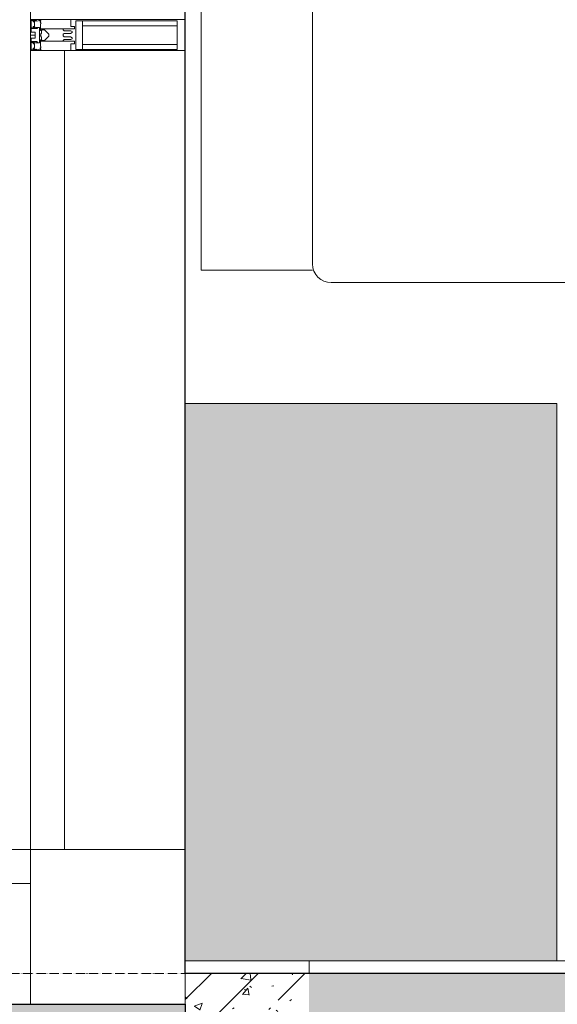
# Model space of a CAD drawing. Header units: millimetres. Extents: x 42571 to 146629, y -34435 to 73146.
# Tile 33 of 93: x 49325 to 50193, y -12514 to -10924. Entities that reach past the tile are written whole.
import ezdxf

# ---------------------------------------------------------------- set-up
doc = ezdxf.new("R2010")
doc.units = ezdxf.units.MM
doc.linetypes.add('-d1-01', pattern=[1, 0, -1])
doc.linetypes.add('-D1d2-15x02', pattern=[21, 15, -2, 0, -2, 0, -2])
doc.layers.get('Defpoints').update_dxf_attribs({"color": 31})
for name, color, linetype, lineweight in [('0_DD_15x02_Black_02', 7, '-D1d2-15x02', 5), ('_0', 7, 'Continuous', 13), ('dim_meb', 7, 'Continuous', 5), ('meb', 26, 'Continuous', 15), ('Импосты витража', 7, 'Continuous', 5), ('Основа _2_', 7, 'Continuous', 5), ('Отделка 2 _5_', 7, 'Continuous', 5), ('Панели витража', 7, 'Continuous', 5), ('Перекрытия', 7, 'Continuous', 5), ('Стены', 7, 'Continuous', 5), ('Элементы узлов', 7, 'Continuous', 5)]:
    doc.layers.add(name, color=color, linetype=linetype, lineweight=lineweight)
doc.layers.add('_Разделитель помещений_', color=7, linetype='-d1-01', lineweight=5, true_color=0x0080c0)
pattern_1 = [(45, (-51337.11, -26686.75), (-75.43415, 75.43415), [106.68, -17.78, 3.556, -17.78]), (45, (-51337.11, -26611.36), (-75.43415, 75.43415), []), (50, (-51337.11, -26686.75), (127.52922, -11.15758), [13.335, -146.685]), (355, (-51337.11, -26686.75), (-24.66966, 133.74002), [10.668, -117.348]), (100.451, (-51326.49, -26687.68), (102.85973, 122.58178), [11.333, -124.663]), (46.184, (-51337.11, -26651.19), (189.75516, -29.43036), [20.002, -220.027]), (96.636, (-51321.3, -26653.64), (166.1822, 173.1996), [17, -186.995]), (351.184, (-51337.11, -26651.19), (166.18393, 173.19757), [16.002, -176.022]), (21, (-51319.33, -26660.08), (106.13027, -71.58603), [13.335, -146.685]), (326, (-51319.33, -26660.08), (43.26188, 128.93175), [10.668, -117.348]), (71.451, (-51310.49, -26666.04), (149.39198, 57.34505), [11.333, -124.663]), (37.5, (-51337.114, -26686.746), (2.162228, 59.188357), [3.353, -112.573, 3.353, -115.773, -117.793]), (37.5, (-51337.114, -26686.746), (2.162228, 59.188357), [-235.052, 3.353, -114.44]), (7.5, (-51337.114, -26686.746), (46.773857, 70.12615), [3.353, -64.567, 3.353, -109.906, -44.894]), (7.5, (-51337.114, -26686.746), (46.773857, 70.12615), [-181.178, 3.353, -41.542]), (327.5, (-51376.763, -26686.746), (94.91367, -4.010093), [3.353, -41.097, 3.353, -135.331, -184.023]), (327.5, (-51376.763, -26686.746), (94.91367, -4.010093), [-183.134, 3.353, -180.67]), (317.5, (-51394.54, -26686.75), (103.69057, 17.79882), [3.353, -54.432, 3.353, -88.748, -130.683]), (317.5, (-51394.54, -26686.75), (103.69057, 17.79882), [-149.885, 3.353, -127.33])]

# ---------------------------------------------------------------- blocks, each defined once
blk = doc.blocks.new('ММ18 995х2425')
for p, q in [((-2425, 0), (-2425, 914.6)), ((-2245, 521.8), (-2245, 10)), ((-2425, 0), (-2245, 0)), ((-210, -20), (-2215, -20))]:
    blk.add_line(p, q)
blk.add_arc((-2215, 10), 30, 180, 270)
blk = doc.blocks.new('Quad Corner Mullion - Q_0_250_-125-8083513-50_AS_Plan_L01_Маркировочный - зависимый 4')
at = {"layer": 'Импосты витража', "lineweight": 9}
for p, q in [((0, 0), (0, 250)), ((0, 250), (250, 250)), ((250, 250), (250, 0)), ((250, 0), (0, 0))]:
    blk.add_line(p, q, dxfattribs=at)
blk = doc.blocks.new('System Panel - A_PAN_Glass-5043097-50_AS_Plan_L01_Маркировочный - зависимый 4')
at = {"layer": 'Панели витража'}
for p, q in [((645, 0), (-645, 0)), ((-645, 0), (-645, -55)), ((645, -55), (645, 0)), ((-645, -55), (645, -55))]:
    blk.add_line(p, q, dxfattribs=at)
blk = doc.blocks.new('Rectangular Mullion - R_StandardFrame_50Wx250H-5043155-50_AS_Plan_L01_Маркировочный - зависимый 4')
at = {"layer": 'Импосты витража'}
for p, q in [((58108.7, 49878.4), (58108.7, 51193.4)), ((58108.7, 51193.4), (58108.7, 49878.4)), ((58358.7, 51193.4), (58358.7, 49628.4)), ((58358.7, 51193.4), (58358.7, 49628.4))]:
    blk.add_line(p, q, dxfattribs=at)
blk = doc.blocks.new('Rectangular Mullion - R_StandardFrame_50Wx250H-4154969-50_AS_Plan_L01_Маркировочный - зависимый 4')
at = {"layer": 'Импосты витража'}
for p, q in [((58108.7, 51193.4), (58108.7, 52493.4)), ((58108.7, 52493.4), (58108.7, 51193.4)), ((58358.7, 52493.4), (58358.7, 51193.4)), ((58358.7, 52493.4), (58358.7, 51193.4))]:
    blk.add_line(p, q, dxfattribs=at)
blk = doc.blocks.new('Rectangular Mullion - 50Wx250H-V11-50_AS_Plan_L01_Маркировочный - зависимый 4')
at = {"layer": 'Элементы узлов'}
for p, q in [((-25, 65.2), (-25, 250)), ((-25, 250), (0, 250)), ((25, 250), (0, 250)), ((25, 65.2), (25, 250)), ((-23, 237.3), (0, 237.3)), ((-23, 237.3), (-23, 73.6)), ((-14.9, 84), (-14.9, 237.3)), ((23, 237.3), (0, 237.3)), ((14.9, 84), (14.9, 237.3)), ((23, 237.3), (23, 73.6)), ((0, 84), (-23, 84)), ((0, 84), (23, 84)), ((-14, 65.2), (-25, 65.2)), ((-0.5, 73.6), (-23, 73.6)), ((-14, 71.3), (-14, 65.2)), ((-10, 71.3), (-14, 71.3)), ((-10, 53), (-10, 71.3)), ((-7, 65.2), (-5.9, 67.3)), ((-7, 65.2), (-7, 54.7)), ((-4.1, 67.3), (-5.9, 67.3)), ((-4.1, 67.3), (-2.9, 65.1)), ((-2.9, 65.1), (-2.9, 54.6)), ((0.5, 73.6), (23, 73.6)), ((4.1, 67.3), (2.9, 65.1)), ((2.9, 65.1), (2.9, 54.6)), ((4.1, 67.3), (5.9, 67.3)), ((7, 65.2), (5.9, 67.3)), ((7, 65.2), (7, 54.7)), ((10, 71.3), (14, 71.3)), ((10, 53), (10, 71.3)), ((14, 71.3), (14, 65.2)), ((14, 65.2), (25, 65.2)), ((-8.7, 53), (-10, 53)), ((-10, 53), (-10, 17)), ((-8.7, 53), (-7, 54.7)), ((-1.3, 53), (-2.9, 54.6)), ((0, 53), (-1.3, 53)), ((0, 53), (1.3, 53)), ((1.3, 53), (2.9, 54.6)), ((8.7, 53), (7, 54.7)), ((8.7, 53), (10, 53)), ((10, 53), (10, 17)), ((-22.3, 17), (-23.8, 17)), ((-23.8, 17), (-23.8, 14.6)), ((-22.3, 17), (-22.3, 16)), ((-22.3, 16), (-21.3, 16)), ((-19, 17.6), (-21.3, 16)), ((-18.4, 16.6), (-19, 17.6)), ((-7.4, 16.6), (-18.4, 16.6)), ((-10, 17), (-7.5, 17)), ((-8.5, 23), (-1.5, 30)), ((-8.5, 18.5), (-8.5, 23)), ((-7.5, 18.5), (-8.5, 18.5)), ((-7.5, 17), (-7.5, 18.5)), ((-7.4, 18), (-7.4, 16.6)), ((-2.6, 18), (-7.4, 18)), ((-2.6, 18), (-2.6, 16.8)), ((-2.6, 16.8), (0, 16.8)), ((-1.5, 30), (0, 30)), ((1.5, 30), (0, 30)), ((2.6, 16.8), (0, 16.8)), ((0, 14.8), (0, 16.8)), ((0, 14.8), (0, 16.8)), ((8.5, 23), (1.5, 30)), ((2.6, 18), (2.6, 16.8)), ((2.6, 18), (7.4, 18)), ((7.4, 18), (7.4, 16.6)), ((7.4, 16.6), (18.4, 16.6)), ((7.5, 18.5), (8.5, 18.5)), ((7.5, 17), (7.5, 18.5)), ((10, 17), (7.5, 17)), ((8.5, 18.5), (8.5, 23)), ((18.4, 16.6), (19, 17.6)), ((19, 17.6), (21.3, 16)), ((22.3, 16), (21.3, 16)), ((22.3, 17), (22.3, 16)), ((22.3, 17), (23.8, 17)), ((23.8, 17), (23.8, 14.6)), ((-23.8, 14.6), (-25, 14.2)), ((-25, 0), (-25, 14.2)), ((-22.5, 10.6), (-23.8, 14.6)), ((-22.5, 10.6), (-23.7, 9.9)), ((-23.7, 1.3), (-23.7, 9.9)), ((-23.7, 1.3), (-11.8, 1.3)), ((-23.2, 10.2), (-22.5, 8)), ((-22.5, 8), (-22.5, 4.5)), ((-21.3, 4.5), (-22.5, 4.5)), ((-21.3, 4.5), (-21.3, 6.5)), ((-21.3, 6.5), (-14.2, 6.5)), ((-14.2, 6.5), (-14.2, 4.5)), ((-13.2, 4.5), (-14.2, 4.5)), ((-13.2, 4.5), (-12.2, 7.2)), ((-12.7, 7.6), (-11.3, 11.4)), ((-12.7, 7.6), (-11.8, 6.9)), ((-12.2, 9), (-12.2, 14.8)), ((-12.2, 14.8), (0, 14.8)), ((-11.8, 1.3), (-11.8, 6.9)), ((-10.5, 11.2), (-11.3, 11.4)), ((-10.5, 1.5), (-10.5, 11.2)), ((-4.8, 1.5), (-10.5, 1.5)), ((0, 8), (-4.8, 8)), ((-4.8, 1.5), (-4.8, 8)), ((12.2, 14.8), (0, 14.8)), ((0, 0), (0, 8)), ((0, 8), (4.8, 8)), ((0, 0), (0, 8)), ((4.8, 1.5), (4.8, 8)), ((4.8, 1.5), (10.5, 1.5)), ((10.5, 11.2), (11.3, 11.4)), ((10.5, 1.5), (10.5, 11.2)), ((12.7, 7.6), (11.3, 11.4)), ((12.7, 7.6), (11.8, 6.9)), ((11.8, 1.3), (11.8, 6.9)), ((23.7, 1.3), (11.8, 1.3)), ((12.2, 9), (12.2, 14.8)), ((13.2, 4.5), (12.2, 7.2)), ((13.2, 4.5), (14.2, 4.5)), ((21.3, 6.5), (14.2, 6.5)), ((14.2, 6.5), (14.2, 4.5)), ((21.3, 4.5), (21.3, 6.5)), ((21.3, 4.5), (22.5, 4.5)), ((22.5, 10.6), (23.8, 14.6)), ((22.5, 10.6), (23.7, 9.9)), ((23.2, 10.2), (22.5, 8)), ((22.5, 8), (22.5, 4.5)), ((23.7, 1.3), (23.7, 9.9)), ((23.8, 14.6), (25, 14.2)), ((25, 0), (25, 14.2)), ((-25, 0), (0, 0)), ((25, 0), (0, 0))]:
    blk.add_line(p, q, dxfattribs=at)
for centre, start, end in [((-0.5, 73.1), 360, 90), ((0.5, 73.1), 90, 180)]:
    blk.add_arc(centre, 0.5, start, end, dxfattribs=at)
blk = doc.blocks.new('Rectangular Mullion - R_StandardFrame_50Wx250H-5043096-50_AS_Plan_L01_Маркировочный - зависимый 4')
at = {"layer": 'Импосты витража', "lineweight": 9}
for p, q in [((-25, 0), (-25, 250)), ((-25, 250), (25, 250)), ((25, 250), (25, 0)), ((25, 0), (-25, 0))]:
    blk.add_line(p, q, dxfattribs=at)
blk = doc.blocks.new('System Panel - A_PAN_Glass-8084075-50_AS_Plan_L01_Маркировочный - зависимый 4')
at = {"layer": 'Панели витража'}
for p, q in [((370, 0), (-370, 0)), ((-370, 0), (-370, -55)), ((370, -55), (370, 0)), ((-370, -55), (370, -55))]:
    blk.add_line(p, q, dxfattribs=at)
blk = doc.blocks.new('Rectangular Mullion - R_StandardFrame_50Wx250H-5043154-50_AS_Plan_L01_Маркировочный - зависимый 4')
at = {"layer": 'Импосты витража'}
for p, q in [((57318.7, 49878.4), (57318.7, 49860.4)), ((57318.7, 49860.4), (57318.7, 49878.4)), ((57318.7, 49878.4), (58108.7, 49878.4)), ((58108.7, 49878.4), (57318.7, 49878.4)), ((57318.7, 49819.6), (57318.7, 49628.4)), ((57318.7, 49628.4), (57318.7, 49819.6)), ((58358.7, 49628.4), (57318.7, 49628.4)), ((58358.7, 49628.4), (57318.7, 49628.4))]:
    blk.add_line(p, q, dxfattribs=at)
blk = doc.blocks.new('RST_AR_KMN_R22_SLB_FCD_rvt-1-50_AS_Plan_L01_Маркировочный - зависимый 4')
at = {"layer": 'Импосты витража', "lineweight": 5}
for name in ['Rectangular Mullion - R_StandardFrame_50Wx250H-4154969-50_AS_Plan_L01_Маркировочный - зависимый 4', 'Rectangular Mullion - R_StandardFrame_50Wx250H-5043155-50_AS_Plan_L01_Маркировочный - зависимый 4', 'Rectangular Mullion - R_StandardFrame_50Wx250H-5043154-50_AS_Plan_L01_Маркировочный - зависимый 4']:
    blk.add_blockref(name, (0, 0), dxfattribs=at)
at = {"layer": 'Импосты витража', "lineweight": 5, "extrusion": (0, 0, -1)}
for name, p, rotation in [('Rectangular Mullion - 50Wx250H-V11-50_AS_Plan_L01_Маркировочный - зависимый 4', (-58108.7, 51193.4), 90.0000000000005), ('Rectangular Mullion - R_StandardFrame_50Wx250H-5043096-50_AS_Plan_L01_Маркировочный - зависимый 4', (-58108.7, 51193.4), 90.0000000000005), ('Quad Corner Mullion - Q_0_250_-125-8083513-50_AS_Plan_L01_Маркировочный - зависимый 4', (-58108.7, 49878.4), 180)]:
    blk.add_blockref(name, p, dxfattribs=dict(at, rotation=rotation))
at = {"layer": 'Панели витража', "lineweight": 5, "rotation": 89.99999999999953}
blk.add_blockref('System Panel - A_PAN_Glass-5043097-50_AS_Plan_L01_Маркировочный - зависимый 4', (58108.7, 50523.4), dxfattribs=at)
at = {"layer": 'Панели витража', "lineweight": 5}
blk.add_blockref('System Panel - A_PAN_Glass-8084075-50_AS_Plan_L01_Маркировочный - зависимый 4', (57738.7, 49878.4), dxfattribs=at)
blk = doc.blocks.new('A$Cdea34fad')
at = {"layer": 'Стены'}
h = blk.add_hatch(dxfattribs=at)
h.set_pattern_fill('FP_6', color=256, style=0, pattern_type=2)
h.set_pattern_definition(pattern_1)
h.paths.add_polyline_path([(7078.1, 22191.6), (7221.6, 22191.6), (7221.6, 22991.6), (7021.6, 22991.6), (7021.6, 22191.6)])
h = blk.add_hatch(dxfattribs=at)
h.set_pattern_fill('FP_6', color=256, style=0, pattern_type=2)
h.set_pattern_definition(pattern_1)
h.paths.add_polyline_path([(8721.6, 22791.6), (8721.6, 22991.6), (7221.6, 22991.6), (7221.6, 22791.6), (8111.9, 22791.6)])
h.paths.add_polyline_path([(10751.6, 22791.6), (10751.6, 22991.6), (10471.6, 22991.6), (10471.6, 22791.6)])
h.paths.add_polyline_path([(9771.6, 22791.6), (9771.6, 22991.6), (9521.6, 22991.6), (9521.6, 22791.6)])
at = {"layer": '0_DD_15x02_Black_02'}
blk.add_line((8831.6, 22991.6), (2821.6, 22991.6), dxfattribs=at)
at = {"layer": '_Разделитель помещений_'}
blk.add_line((7021.6, 35241.6), (7021.6, 22941.6), dxfattribs=at)
at = {"layer": 'Основа _2_', "lineweight": 9}
for p, q in [((7021.6, 22991.6), (7021.6, 22191.6)), ((7221.6, 22991.6), (7021.6, 22991.6)), ((8721.6, 22991.6), (7221.6, 22991.6)), ((7221.6, 22991.6), (8721.6, 22991.6))]:
    blk.add_line(p, q, dxfattribs=at)
at = {"layer": 'Отделка 2 _5_'}
for p, q in [((8721.6, 23011.6), (7221.6, 23011.6)), ((7221.6, 23011.6), (7221.6, 22991.6))]:
    blk.add_line(p, q, dxfattribs=at)
at = {"layer": 'Перекрытия'}
for p, q in [((7021.6, 22941.6), (7021.6, 35441.6)), ((7021.6, 22991.6), (7021.6, 25121.6)), ((7021.6, 25121.6), (7021.6, 22991.6)), ((11171.6, 22991.6), (7021.6, 22991.6)), ((7021.6, 22991.6), (11171.6, 22991.6))]:
    blk.add_line(p, q, dxfattribs=at)
at = {"layer": 'Стены'}
for p, q in [((7021.6, 35241.6), (7021.6, 22941.6)), ((7021.6, 22941.6), (7021.6, 35241.6)), ((7021.6, 22941.6), (7021.6, 33141.6)), ((7021.6, 33141.6), (7021.6, 22941.6)), ((7020.8, 23191.6), (7020.8, 24481.6))]:
    blk.add_line(p, q, dxfattribs=at)
at = {"lineweight": 5}
blk.add_blockref('RST_AR_KMN_R22_SLB_FCD_rvt-1-50_AS_Plan_L01_Маркировочный - зависимый 4', (-51337.1, -26686.7), dxfattribs=at)

msp = doc.modelspace()

# ---------------------------------------------------------------- hatches: boundary and pattern name
at = {"layer": '_0', "transparency": 33554534}
h = msp.add_hatch(color=252, dxfattribs=at)
h.dxf.hatch_style = 1
h.paths.add_polyline_path([(45286.6, -12593.2), (45286.6, -12514.4), (49592.1, -12514.1), (49592.1, -14054.4), (53742.1, -14054.4), (53742.1, -14304.4), (55687.1, -14304.4), (55692.1, -13964.4), (60787.1, -13964.4), (60787.1, -20564.4), (66642.1, -20563.9), (66642.1, -29064.4), (65797.5, -29063.6), (65797.5, -29514.7), (65224.4, -29064.4), (55308.1, -21272), (55022.5, -21493.7), (55317.3, -20835.1), (55032.3, -21056.3), (44542.3, -12814.1), (44974.8, -12814.1)])
at = {"layer": 'dim_meb', "linetype": 'ByBlock', "true_color": 0xc0ada0, "transparency": 33554534}
h = msp.add_hatch(color=253, dxfattribs=at)
h.dxf.hatch_style = 1
h.paths.add_polyline_path([(50192.1, -11544.4), (50192.1, -12444.4), (49592.1, -12444.4), (49592.1, -11544.4)])

# ---------------------------------------------------------------- linework, layer by layer
at = {"layer": 'Defpoints', "linetype": 'ByBlock'}
for points in [[(49592.1, -10334.4), (53742.1, -10334.4), (53742.1, -12464.4), (49592.1, -12464.4)], [(45286.6, -12593.2), (45286.6, -12514.4), (49592.1, -12514.1), (49592.1, -14054.4), (53742.1, -14054.4), (53742.1, -14304.4), (55687.1, -14304.4), (55692.1, -13964.4), (60787.1, -13964.4), (60787.1, -20564.4), (66642.1, -20563.9), (66642.1, -29064.4), (65797.5, -29063.6), (65797.5, -29514.7), (65224.4, -29064.4), (55308.1, -21272), (55022.5, -21493.7), (55317.3, -20835.1), (55032.3, -21056.3), (44542.3, -12814.1), (44974.8, -12814.1)]]:
    msp.add_lwpolyline(points, close=True, dxfattribs=at)
at = {"layer": 'meb', "linetype": 'ByBlock'}
msp.add_lwpolyline([(50192.1, -11544.4), (50192.1, -12444.4), (49592.1, -12444.4), (49592.1, -11544.4)], close=True, dxfattribs=at)

# ---------------------------------------------------------------- block references
msp.add_blockref('ММ18 995х2425', (52042.7, -11328.8), dxfattribs=at)
at = {"layer": 'Стены', "linetype": 'ByBlock'}
msp.add_blockref('A$Cdea34fad', (42570.5, -35456), dxfattribs=at)

doc.saveas('drawing.dxf')
